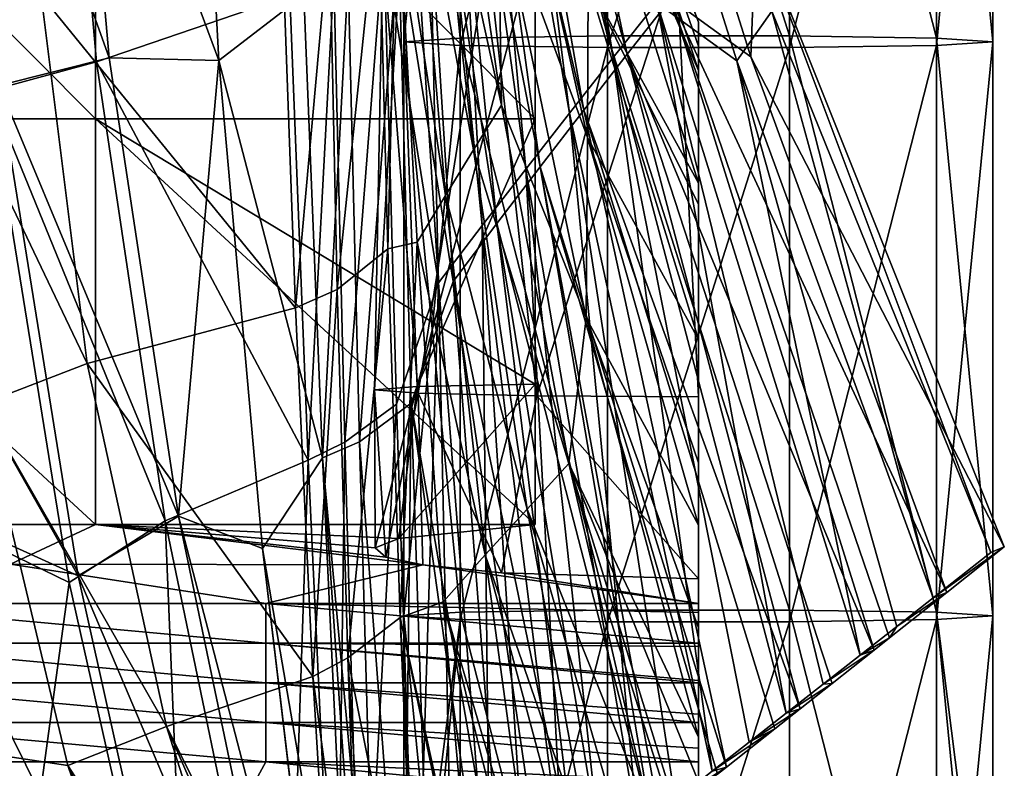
# Model space of a CAD drawing. Header units: millimetres. Extents: x -280 to 280, y 0 to 824.
# Tile 109 of 185: x 189 to 256, y 275 to 325. Entities that reach past the tile are written whole.
import ezdxf

# ---------------------------------------------------------------- set-up
doc = ezdxf.new("R2010")
doc.units = ezdxf.units.MM
doc.header["$LTSCALE"] = 101.851852
for name, color, linetype in [('100', 7, 'CONTINUOUS'), ('101', 7, 'CONTINUOUS'), ('118', 7, 'CONTINUOUS'), ('119', 7, 'CONTINUOUS'), ('120', 7, 'CONTINUOUS'), ('121', 7, 'CONTINUOUS'), ('122', 7, 'CONTINUOUS'), ('123', 7, 'CONTINUOUS'), ('13', 7, 'CONTINUOUS'), ('14', 7, 'CONTINUOUS'), ('148', 7, 'CONTINUOUS'), ('150', 7, 'CONTINUOUS'), ('151', 7, 'CONTINUOUS'), ('50', 7, 'CONTINUOUS'), ('51', 7, 'CONTINUOUS'), ('52', 7, 'CONTINUOUS'), ('53', 7, 'CONTINUOUS'), ('54', 7, 'CONTINUOUS'), ('55', 7, 'CONTINUOUS'), ('57', 7, 'CONTINUOUS'), ('58', 7, 'CONTINUOUS'), ('60', 7, 'CONTINUOUS'), ('61', 7, 'CONTINUOUS'), ('96', 7, 'CONTINUOUS'), ('97', 7, 'CONTINUOUS'), ('98', 7, 'CONTINUOUS'), ('99', 7, 'CONTINUOUS')]:
    doc.layers.add(name, color=color, linetype=linetype)

msp = doc.modelspace()

# ---------------------------------------------------------------- linework, layer by layer
at = {"layer": '100', "linetype": 'Continuous'}
for points in [[(220.8, 362.17, -118.009), (229.201, 322.874, -122.923), (222.295, 365.741, -79.124), (220.8, 362.17, -118.009)], [(222.295, 365.741, -79.124), (229.201, 322.874, -122.923), (232.167, 326.606, -82.033), (222.295, 365.741, -79.124)], [(219.309, 358.534, -156.334), (226.237, 319.092, -163.393), (220.8, 362.17, -118.009), (219.309, 358.534, -156.334)], [(220.8, 362.17, -118.009), (226.237, 319.092, -163.393), (229.201, 322.874, -122.923), (220.8, 362.17, -118.009)], [(217.82, 354.871, -194.445), (223.275, 315.291, -203.703), (219.309, 358.534, -156.334), (217.82, 354.871, -194.445)], [(219.309, 358.534, -156.334), (223.275, 315.291, -203.703), (226.237, 319.092, -163.393), (219.309, 358.534, -156.334)], [(216.33, 351.176, -232.697), (220.312, 311.466, -244.119), (217.82, 354.871, -194.445), (216.33, 351.176, -232.697)], [(217.82, 354.871, -194.445), (220.312, 311.466, -244.119), (223.275, 315.291, -203.703), (217.82, 354.871, -194.445)], [(214.835, 347.394, -271.455), (217.346, 307.575, -284.914), (216.33, 351.176, -232.697), (214.835, 347.394, -271.455)], [(216.33, 351.176, -232.697), (217.346, 307.575, -284.914), (220.312, 311.466, -244.119), (216.33, 351.176, -232.697)], [(228.523, 351.511, -40.438), (232.167, 326.606, -82.033), (237.616, 322.657, -41.31), (228.523, 351.511, -40.438)], [(214.835, 347.394, -271.455), (213.634, 330.794, -315.341), (217.346, 307.575, -284.914), (214.835, 347.394, -271.455)], [(213.634, 330.794, -315.341), (214.504, 299.35, -328.233), (217.346, 307.575, -284.914), (213.634, 330.794, -315.341)], [(229.201, 322.874, -122.923), (240.973, 278.359, -129.501), (232.167, 326.606, -82.033), (229.201, 322.874, -122.923)], [(232.167, 326.606, -82.033), (240.973, 278.359, -129.501), (243.486, 280.33, -107.577), (232.167, 326.606, -82.033)], [(246, 282.301, -85.653), (232.167, 326.606, -82.033), (243.486, 280.33, -107.577), (246, 282.301, -85.653)], [(232.167, 326.606, -82.033), (246, 282.301, -85.653), (237.616, 322.657, -41.31), (232.167, 326.606, -82.033)], [(226.237, 319.092, -163.393), (235.945, 274.418, -173.349), (229.201, 322.874, -122.923), (226.237, 319.092, -163.393)], [(229.201, 322.874, -122.923), (235.945, 274.418, -173.349), (238.459, 276.389, -151.425), (229.201, 322.874, -122.923)], [(240.973, 278.359, -129.501), (229.201, 322.874, -122.923), (238.459, 276.389, -151.425), (240.973, 278.359, -129.501)], [(237.616, 322.657, -41.31), (246, 282.301, -85.653), (248.477, 284.242, -64.053), (237.616, 322.657, -41.31)], [(250.954, 286.184, -42.453), (237.616, 322.657, -41.31), (248.477, 284.242, -64.053), (250.954, 286.184, -42.453)], [(223.275, 315.291, -203.703), (230.917, 270.477, -217.197), (226.237, 319.092, -163.393), (223.275, 315.291, -203.703)], [(226.237, 319.092, -163.393), (230.917, 270.477, -217.197), (233.431, 272.447, -195.273), (226.237, 319.092, -163.393)], [(235.945, 274.418, -173.349), (226.237, 319.092, -163.393), (233.431, 272.447, -195.273), (235.945, 274.418, -173.349)], [(220.312, 311.466, -244.119), (225.889, 266.535, -261.045), (223.275, 315.291, -203.703), (220.312, 311.466, -244.119)], [(223.275, 315.291, -203.703), (225.889, 266.535, -261.045), (228.403, 268.506, -239.121), (223.275, 315.291, -203.703)], [(230.917, 270.477, -217.197), (223.275, 315.291, -203.703), (228.403, 268.506, -239.121), (230.917, 270.477, -217.197)], [(217.346, 307.575, -284.914), (220.861, 262.594, -304.893), (220.312, 311.466, -244.119), (217.346, 307.575, -284.914)], [(220.312, 311.466, -244.119), (220.861, 262.594, -304.893), (223.375, 264.565, -282.969), (220.312, 311.466, -244.119)], [(225.889, 266.535, -261.045), (220.312, 311.466, -244.119), (223.375, 264.565, -282.969), (225.889, 266.535, -261.045)], [(214.504, 299.35, -328.233), (215.838, 258.652, -348.697), (217.346, 307.575, -284.914), (214.504, 299.35, -328.233)], [(217.346, 307.575, -284.914), (215.838, 258.652, -348.697), (218.349, 260.625, -326.796), (217.346, 307.575, -284.914)], [(220.861, 262.594, -304.893), (217.346, 307.575, -284.914), (218.349, 260.625, -326.796), (220.861, 262.594, -304.893)]]:
    msp.add_3dface(points, dxfattribs=at)
at = {"layer": '101', "linetype": 'Continuous'}
for points in [[(228.523, 351.511, -40.438), (237.616, 322.657, -41.31), (239.998, 326.021, -8.353), (228.523, 351.511, -40.438)], [(237.616, 322.657, -41.31), (250.954, 286.184, -42.453), (239.998, 326.021, -8.353), (237.616, 322.657, -41.31)], [(239.998, 326.021, -8.353), (250.954, 286.184, -42.453), (254.871, 289.254, -8.299), (239.998, 326.021, -8.353)]]:
    msp.add_3dface(points, dxfattribs=at)
at = {"layer": '118', "linetype": 'Continuous'}
for points in [[(187.487, 320.993, -404.662), (184.894, 351.047, -392.456), (194.969, 322.87, -393.493), (187.487, 320.993, -404.662)], [(194.969, 322.87, -393.493), (184.894, 351.047, -392.456), (192.665, 349.03, -383.149), (194.969, 322.87, -393.493)], [(199.68, 291.722, -407.017), (187.487, 320.993, -404.662), (194.969, 322.87, -393.493), (199.68, 291.722, -407.017)], [(192.863, 287.678, -420.118), (177.664, 314.563, -414.706), (187.487, 320.993, -404.662), (192.863, 287.678, -420.118)], [(192.863, 287.678, -420.118), (187.487, 320.993, -404.662), (199.68, 291.722, -407.017), (192.863, 287.678, -420.118)], [(180.089, 293.48, -423.783), (177.664, 314.563, -414.706), (192.863, 287.678, -420.118), (180.089, 293.48, -423.783)], [(194.586, 250.776, -442.717), (187.154, 250.607, -444.108), (180.089, 293.48, -423.783), (194.586, 250.776, -442.717)], [(201.025, 251.11, -438.825), (194.586, 250.776, -442.717), (180.089, 293.48, -423.783), (201.025, 251.11, -438.825)], [(201.025, 251.11, -438.825), (180.089, 293.48, -423.783), (192.863, 287.678, -420.118), (201.025, 251.11, -438.825)], [(207.973, 252.037, -425.688), (192.863, 287.678, -420.118), (199.68, 291.722, -407.017), (207.973, 252.037, -425.688)], [(207.973, 252.037, -425.688), (201.025, 251.11, -438.825), (192.863, 287.678, -420.118), (207.973, 252.037, -425.688)]]:
    msp.add_3dface(points, dxfattribs=at)
at = {"layer": '119', "linetype": 'Continuous'}
for points in [[(202.428, 322.669, -376.957), (192.665, 349.03, -383.149), (200.815, 352.689, -365.689), (202.428, 322.669, -376.957)], [(202.428, 322.669, -376.957), (200.815, 352.689, -365.689), (208.201, 327.146, -357.9), (202.428, 322.669, -376.957)], [(194.969, 322.87, -393.493), (192.665, 349.03, -383.149), (202.428, 322.669, -376.957), (194.969, 322.87, -393.493)], [(209.456, 295.705, -372.509), (202.428, 322.669, -376.957), (208.201, 327.146, -357.9), (209.456, 295.705, -372.509)], [(199.68, 291.722, -407.017), (194.969, 322.87, -393.493), (202.428, 322.669, -376.957), (199.68, 291.722, -407.017)], [(205.386, 289.542, -392.028), (199.68, 291.722, -407.017), (202.428, 322.669, -376.957), (205.386, 289.542, -392.028)], [(205.386, 289.542, -392.028), (202.428, 322.669, -376.957), (209.456, 295.705, -372.509), (205.386, 289.542, -392.028)], [(211.411, 254.542, -396.014), (205.386, 289.542, -392.028), (209.456, 295.705, -372.509), (211.411, 254.542, -396.014)], [(209.698, 253.28, -410.847), (207.973, 252.037, -425.688), (199.68, 291.722, -407.017), (209.698, 253.28, -410.847)], [(209.698, 253.28, -410.847), (199.68, 291.722, -407.017), (205.386, 289.542, -392.028), (209.698, 253.28, -410.847)], [(211.411, 254.542, -396.014), (209.726, 253.3, -410.605), (205.386, 289.542, -392.028), (211.411, 254.542, -396.014)], [(209.726, 253.3, -410.605), (209.698, 253.28, -410.847), (205.386, 289.542, -392.028), (209.726, 253.3, -410.605)]]:
    msp.add_3dface(points, dxfattribs=at)
at = {"layer": '120', "linetype": 'Continuous'}
for points in [[(209.456, 295.705, -372.509), (208.201, 327.146, -357.9), (211.221, 328.348, -344.553), (209.456, 295.705, -372.509)], [(211.97, 296.774, -358.652), (209.456, 295.705, -372.509), (211.221, 328.348, -344.553), (211.97, 296.774, -358.652)], [(213.126, 255.854, -381.084), (209.456, 295.705, -372.509), (211.97, 296.774, -358.652), (213.126, 255.854, -381.084)], [(212.272, 255.202, -388.515), (211.411, 254.542, -396.014), (209.456, 295.705, -372.509), (212.272, 255.202, -388.515)], [(213.126, 255.854, -381.084), (212.272, 255.202, -388.515), (209.456, 295.705, -372.509), (213.126, 255.854, -381.084)]]:
    msp.add_3dface(points, dxfattribs=at)
at = {"layer": '121', "linetype": 'Continuous'}
for points in [[(211.97, 296.774, -358.652), (211.221, 328.348, -344.553), (214.632, 330.838, -315.39), (211.97, 296.774, -358.652)], [(215.498, 299.416, -328.313), (211.97, 296.774, -358.652), (214.632, 330.838, -315.39), (215.498, 299.416, -328.313)], [(214.986, 257.312, -364.866), (211.97, 296.774, -358.652), (215.498, 299.416, -328.313), (214.986, 257.312, -364.866)], [(216.825, 258.755, -348.82), (214.986, 257.312, -364.866), (215.498, 299.416, -328.313), (216.825, 258.755, -348.82)], [(214.986, 257.312, -364.866), (213.126, 255.854, -381.084), (211.97, 296.774, -358.652), (214.986, 257.312, -364.866)]]:
    msp.add_3dface(points, dxfattribs=at)
at = {"layer": '122', "linetype": 'Continuous'}
for points in [[(230.165, 323.119, -123.017), (220.295, 358.69, -156.388), (221.781, 362.356, -118.065), (230.165, 323.119, -123.017)], [(230.165, 323.119, -123.017), (221.781, 362.356, -118.065), (233.123, 326.884, -82.128), (230.165, 323.119, -123.017)], [(227.21, 319.303, -163.485), (218.81, 354.998, -194.496), (220.295, 358.69, -156.388), (227.21, 319.303, -163.485)], [(227.21, 319.303, -163.485), (220.295, 358.69, -156.388), (230.165, 323.119, -123.017), (227.21, 319.303, -163.485)], [(224.256, 315.467, -203.792), (217.324, 351.273, -232.746), (218.81, 354.998, -194.496), (224.256, 315.467, -203.792)], [(224.256, 315.467, -203.792), (218.81, 354.998, -194.496), (227.21, 319.303, -163.485), (224.256, 315.467, -203.792)], [(221.299, 311.606, -244.205), (215.832, 347.46, -271.5), (217.324, 351.273, -232.746), (221.299, 311.606, -244.205)], [(221.299, 311.606, -244.205), (217.324, 351.273, -232.746), (224.256, 315.467, -203.792), (221.299, 311.606, -244.205)], [(238.573, 322.933, -41.413), (233.123, 326.884, -82.128), (229.481, 351.789, -40.512), (238.573, 322.933, -41.413)], [(218.338, 307.678, -284.996), (214.632, 330.838, -315.39), (215.832, 347.46, -271.5), (218.338, 307.678, -284.996)], [(218.338, 307.678, -284.996), (215.832, 347.46, -271.5), (221.299, 311.606, -244.205), (218.338, 307.678, -284.996)], [(215.498, 299.416, -328.313), (214.632, 330.838, -315.39), (218.338, 307.678, -284.996), (215.498, 299.416, -328.313)], [(246.935, 282.628, -85.791), (230.165, 323.119, -123.017), (233.123, 326.884, -82.128), (246.935, 282.628, -85.791)], [(251.876, 286.547, -42.591), (247.985, 283.46, -76.617), (233.123, 326.884, -82.128), (251.876, 286.547, -42.591)], [(251.876, 286.547, -42.591), (233.123, 326.884, -82.128), (238.573, 322.933, -41.413), (251.876, 286.547, -42.591)], [(247.985, 283.46, -76.617), (246.935, 282.628, -85.791), (233.123, 326.884, -82.128), (247.985, 283.46, -76.617)], [(241.919, 278.651, -129.637), (227.21, 319.303, -163.485), (230.165, 323.119, -123.017), (241.919, 278.651, -129.637)], [(246.935, 282.628, -85.791), (244.093, 280.374, -110.643), (230.165, 323.119, -123.017), (246.935, 282.628, -85.791)], [(244.093, 280.374, -110.643), (241.919, 278.651, -129.637), (230.165, 323.119, -123.017), (244.093, 280.374, -110.643)], [(236.902, 274.675, -173.483), (224.256, 315.467, -203.792), (227.21, 319.303, -163.485), (236.902, 274.675, -173.483)], [(241.919, 278.651, -129.637), (240.199, 277.288, -144.669), (227.21, 319.303, -163.485), (241.919, 278.651, -129.637)], [(240.199, 277.288, -144.669), (236.902, 274.675, -173.483), (227.21, 319.303, -163.485), (240.199, 277.288, -144.669)], [(231.883, 270.698, -217.329), (221.299, 311.606, -244.205), (224.256, 315.467, -203.792), (231.883, 270.698, -217.329)], [(236.902, 274.675, -173.483), (236.305, 274.202, -178.694), (224.256, 315.467, -203.792), (236.902, 274.675, -173.483)], [(236.305, 274.202, -178.694), (232.411, 271.116, -212.72), (224.256, 315.467, -203.792), (236.305, 274.202, -178.694)], [(232.411, 271.116, -212.72), (231.883, 270.698, -217.329), (224.256, 315.467, -203.792), (232.411, 271.116, -212.72)], [(226.863, 266.719, -261.174), (218.338, 307.678, -284.996), (221.299, 311.606, -244.205), (226.863, 266.719, -261.174)], [(231.883, 270.698, -217.329), (228.515, 268.028, -246.745), (221.299, 311.606, -244.205), (231.883, 270.698, -217.329)], [(228.515, 268.028, -246.745), (226.863, 266.719, -261.174), (221.299, 311.606, -244.205), (228.515, 268.028, -246.745)], [(221.842, 262.738, -305.019), (215.498, 299.416, -328.313), (218.338, 307.678, -284.996), (221.842, 262.738, -305.019)], [(226.863, 266.719, -261.174), (224.619, 264.94, -280.77), (218.338, 307.678, -284.996), (226.863, 266.719, -261.174)], [(224.619, 264.94, -280.77), (221.842, 262.738, -305.019), (218.338, 307.678, -284.996), (224.619, 264.94, -280.77)], [(220.723, 261.85, -314.795), (216.825, 258.755, -348.82), (215.498, 299.416, -328.313), (220.723, 261.85, -314.795)], [(221.842, 262.738, -305.019), (220.723, 261.85, -314.795), (215.498, 299.416, -328.313), (221.842, 262.738, -305.019)]]:
    msp.add_3dface(points, dxfattribs=at)
at = {"layer": '123', "linetype": 'Continuous'}
for points in [[(238.905, 331.84, -8.462), (238.573, 322.933, -41.413), (229.481, 351.789, -40.512), (238.905, 331.84, -8.462)], [(238.905, 331.84, -8.462), (255.78, 289.646, -8.438), (238.573, 322.933, -41.413), (238.905, 331.84, -8.462)], [(255.78, 289.646, -8.438), (251.876, 286.547, -42.591), (238.573, 322.933, -41.413), (255.78, 289.646, -8.438)]]:
    msp.add_3dface(points, dxfattribs=at)
at = {"layer": '13', "linetype": 'Continuous'}
for points in [[(215, 362.949, -7.562), (218.82, 362.704, -19.315), (215, 323.954, -6.75), (215, 362.949, -7.562)], [(215, 323.954, -6.75), (218.82, 362.704, -19.315), (218.82, 323.709, -18.503), (215, 323.954, -6.75)], [(218.82, 362.704, -19.315), (228.82, 362.553, -26.579), (218.82, 323.709, -18.503), (218.82, 362.704, -19.315)], [(218.82, 323.709, -18.503), (228.82, 362.553, -26.579), (228.82, 323.557, -25.766), (218.82, 323.709, -18.503)], [(228.82, 362.553, -26.579), (241.181, 362.553, -26.578), (228.82, 323.557, -25.766), (228.82, 362.553, -26.579)], [(228.82, 323.557, -25.766), (241.181, 362.553, -26.578), (241.181, 323.557, -25.766), (228.82, 323.557, -25.766)], [(241.181, 362.553, -26.578), (251.181, 362.704, -19.314), (241.181, 323.557, -25.766), (241.181, 362.553, -26.578)], [(241.181, 323.557, -25.766), (251.181, 362.704, -19.314), (251.181, 323.709, -18.502), (241.181, 323.557, -25.766)], [(251.181, 362.704, -19.314), (255, 362.949, -7.561), (251.181, 323.709, -18.502), (251.181, 362.704, -19.314)], [(255, 362.949, -7.561), (255, 323.954, -6.748), (251.181, 323.709, -18.502), (255, 362.949, -7.561)], [(215, 323.954, -6.75), (218.82, 323.709, -18.503), (215, 284.958, -5.937), (215, 323.954, -6.75)], [(251.181, 323.709, -18.502), (255, 323.954, -6.748), (251.181, 284.713, -17.689), (251.181, 323.709, -18.502)], [(255, 323.954, -6.748), (255, 284.958, -5.936), (251.181, 284.713, -17.689), (255, 323.954, -6.748)], [(215, 284.958, -5.937), (218.82, 323.709, -18.503), (218.82, 284.713, -17.69), (215, 284.958, -5.937)], [(218.82, 323.709, -18.503), (228.82, 323.557, -25.766), (218.82, 284.713, -17.69), (218.82, 323.709, -18.503)], [(218.82, 284.713, -17.69), (228.82, 323.557, -25.766), (228.82, 284.562, -24.954), (218.82, 284.713, -17.69)], [(228.82, 323.557, -25.766), (241.181, 323.557, -25.766), (228.82, 284.562, -24.954), (228.82, 323.557, -25.766)], [(228.82, 284.562, -24.954), (241.181, 323.557, -25.766), (241.181, 284.562, -24.953), (228.82, 284.562, -24.954)], [(241.181, 323.557, -25.766), (251.181, 323.709, -18.502), (241.181, 284.562, -24.953), (241.181, 323.557, -25.766)], [(241.181, 284.562, -24.953), (251.181, 323.709, -18.502), (251.181, 284.713, -17.689), (241.181, 284.562, -24.953)], [(215, 284.958, -5.937), (218.82, 284.713, -17.69), (215, 254.945, -5.312), (215, 284.958, -5.937)], [(251.181, 284.713, -17.689), (255, 284.958, -5.936), (251.181, 245.718, -16.877), (251.181, 284.713, -17.689)], [(255, 284.958, -5.936), (255, 254.945, -5.311), (251.181, 245.718, -16.877), (255, 284.958, -5.936)], [(215, 254.945, -5.312), (218.82, 284.713, -17.69), (215, 245.963, -5.125), (215, 254.945, -5.312)], [(215, 245.963, -5.125), (218.82, 284.713, -17.69), (218.82, 245.718, -16.878), (215, 245.963, -5.125)], [(218.82, 284.713, -17.69), (228.82, 284.562, -24.954), (218.82, 245.718, -16.878), (218.82, 284.713, -17.69)], [(218.82, 245.718, -16.878), (228.82, 284.562, -24.954), (228.82, 245.567, -24.141), (218.82, 245.718, -16.878)], [(228.82, 284.562, -24.954), (241.181, 284.562, -24.953), (228.82, 245.567, -24.141), (228.82, 284.562, -24.954)], [(228.82, 245.567, -24.141), (241.181, 284.562, -24.953), (241.181, 245.567, -24.141), (228.82, 245.567, -24.141)], [(241.181, 284.562, -24.953), (251.181, 284.713, -17.689), (241.181, 245.567, -24.141), (241.181, 284.562, -24.953)], [(241.181, 245.567, -24.141), (251.181, 284.713, -17.689), (251.181, 245.718, -16.877), (241.181, 245.567, -24.141)]]:
    msp.add_3dface(points, dxfattribs=at)
at = {"layer": '14', "linetype": 'Continuous'}
for points in [[(218.819, 363.194, 4.191), (215, 362.949, -7.562), (218.819, 324.198, 5.004), (218.819, 363.194, 4.191)], [(228.819, 363.345, 11.455), (218.819, 363.194, 4.191), (228.819, 324.35, 12.268), (228.819, 363.345, 11.455)], [(228.819, 324.35, 12.268), (218.819, 363.194, 4.191), (218.819, 324.198, 5.004), (228.819, 324.35, 12.268)], [(241.18, 363.345, 11.456), (228.819, 363.345, 11.455), (241.18, 324.35, 12.268), (241.18, 363.345, 11.456)], [(241.18, 324.35, 12.268), (228.819, 363.345, 11.455), (228.819, 324.35, 12.268), (241.18, 324.35, 12.268)], [(251.18, 363.194, 4.192), (241.18, 363.345, 11.456), (251.18, 324.198, 5.005), (251.18, 363.194, 4.192)], [(251.18, 324.198, 5.005), (241.18, 363.345, 11.456), (241.18, 324.35, 12.268), (251.18, 324.198, 5.005)], [(255, 323.954, -6.748), (255, 362.949, -7.561), (251.18, 363.194, 4.192), (255, 323.954, -6.748)], [(255, 323.954, -6.748), (251.18, 363.194, 4.192), (251.18, 324.198, 5.005), (255, 323.954, -6.748)], [(215, 362.949, -7.562), (215, 323.954, -6.75), (218.819, 324.198, 5.004), (215, 362.949, -7.562)], [(218.819, 324.198, 5.004), (215, 323.954, -6.75), (218.819, 285.203, 5.816), (218.819, 324.198, 5.004)], [(215, 323.954, -6.75), (215, 284.958, -5.937), (218.819, 285.203, 5.816), (215, 323.954, -6.75)], [(228.819, 324.35, 12.268), (218.819, 324.198, 5.004), (228.819, 285.354, 13.08), (228.819, 324.35, 12.268)], [(228.819, 285.354, 13.08), (218.819, 324.198, 5.004), (218.819, 285.203, 5.816), (228.819, 285.354, 13.08)], [(241.18, 324.35, 12.268), (228.819, 324.35, 12.268), (241.18, 285.354, 13.081), (241.18, 324.35, 12.268)], [(241.18, 285.354, 13.081), (228.819, 324.35, 12.268), (228.819, 285.354, 13.08), (241.18, 285.354, 13.081)], [(251.18, 324.198, 5.005), (241.18, 324.35, 12.268), (251.18, 285.203, 5.817), (251.18, 324.198, 5.005)], [(251.18, 285.203, 5.817), (241.18, 324.35, 12.268), (241.18, 285.354, 13.081), (251.18, 285.203, 5.817)], [(255, 284.958, -5.936), (255, 323.954, -6.748), (251.18, 324.198, 5.005), (255, 284.958, -5.936)], [(255, 284.958, -5.936), (251.18, 324.198, 5.005), (251.18, 285.203, 5.817), (255, 284.958, -5.936)], [(218.819, 285.203, 5.816), (215, 284.958, -5.937), (218.819, 246.208, 6.628), (218.819, 285.203, 5.816)], [(215, 284.958, -5.937), (215, 254.945, -5.312), (218.819, 246.208, 6.628), (215, 284.958, -5.937)], [(228.819, 285.354, 13.08), (218.819, 285.203, 5.816), (228.819, 246.359, 13.893), (228.819, 285.354, 13.08)], [(228.819, 246.359, 13.893), (218.819, 285.203, 5.816), (218.819, 246.208, 6.628), (228.819, 246.359, 13.893)], [(241.18, 285.354, 13.081), (228.819, 285.354, 13.08), (241.18, 246.359, 13.893), (241.18, 285.354, 13.081)], [(241.18, 246.359, 13.893), (228.819, 285.354, 13.08), (228.819, 246.359, 13.893), (241.18, 246.359, 13.893)], [(251.18, 285.203, 5.817), (241.18, 285.354, 13.081), (251.18, 246.208, 6.629), (251.18, 285.203, 5.817)], [(251.18, 246.208, 6.629), (241.18, 285.354, 13.081), (241.18, 246.359, 13.893), (251.18, 246.208, 6.629)], [(255, 254.945, -5.311), (255, 284.958, -5.936), (251.18, 285.203, 5.817), (255, 254.945, -5.311)], [(255, 245.963, -5.124), (255, 254.945, -5.311), (251.18, 285.203, 5.817), (255, 245.963, -5.124)], [(255, 245.963, -5.124), (251.18, 285.203, 5.817), (251.18, 246.208, 6.629), (255, 245.963, -5.124)]]:
    msp.add_3dface(points, dxfattribs=at)
at = {"layer": '148', "linetype": 'Continuous'}
for points in [[(251.876, 286.547, -42.591), (248.477, 284.242, -64.053), (247.985, 283.46, -76.617), (251.876, 286.547, -42.591)], [(250.954, 286.184, -42.453), (248.477, 284.242, -64.053), (251.876, 286.547, -42.591), (250.954, 286.184, -42.453)], [(248.477, 284.242, -64.053), (246, 282.301, -85.653), (247.985, 283.46, -76.617), (248.477, 284.242, -64.053)], [(247.985, 283.46, -76.617), (246, 282.301, -85.653), (246.935, 282.628, -85.791), (247.985, 283.46, -76.617)], [(246, 282.301, -85.653), (243.486, 280.33, -107.577), (246.935, 282.628, -85.791), (246, 282.301, -85.653)], [(246.935, 282.628, -85.791), (243.486, 280.33, -107.577), (244.093, 280.374, -110.643), (246.935, 282.628, -85.791)], [(243.486, 280.33, -107.577), (240.973, 278.359, -129.501), (244.093, 280.374, -110.643), (243.486, 280.33, -107.577)], [(244.093, 280.374, -110.643), (240.973, 278.359, -129.501), (241.919, 278.651, -129.637), (244.093, 280.374, -110.643)], [(240.973, 278.359, -129.501), (238.459, 276.389, -151.425), (241.919, 278.651, -129.637), (240.973, 278.359, -129.501)], [(241.919, 278.651, -129.637), (238.459, 276.389, -151.425), (240.199, 277.288, -144.669), (241.919, 278.651, -129.637)], [(238.459, 276.389, -151.425), (235.945, 274.418, -173.349), (240.199, 277.288, -144.669), (238.459, 276.389, -151.425)], [(240.199, 277.288, -144.669), (235.945, 274.418, -173.349), (236.902, 274.675, -173.483), (240.199, 277.288, -144.669)], [(235.945, 274.418, -173.349), (233.431, 272.447, -195.273), (236.902, 274.675, -173.483), (235.945, 274.418, -173.349)], [(236.902, 274.675, -173.483), (233.431, 272.447, -195.273), (236.305, 274.202, -178.694), (236.902, 274.675, -173.483)]]:
    msp.add_3dface(points, dxfattribs=at)
at = {"layer": '150', "linetype": 'Continuous'}
for points in [[(239.998, 326.021, -8.353), (254.871, 289.254, -8.299), (238.905, 331.84, -8.462), (239.998, 326.021, -8.353)], [(238.905, 331.84, -8.462), (254.871, 289.254, -8.299), (255.78, 289.646, -8.438), (238.905, 331.84, -8.462)]]:
    msp.add_3dface(points, dxfattribs=at)
at = {"layer": '151', "linetype": 'Continuous'}
for points in [[(254.871, 289.254, -8.299), (250.954, 286.184, -42.453), (255.78, 289.646, -8.438), (254.871, 289.254, -8.299)], [(250.954, 286.184, -42.453), (251.876, 286.547, -42.591), (255.78, 289.646, -8.438), (250.954, 286.184, -42.453)]]:
    msp.add_3dface(points, dxfattribs=at)
at = {"layer": '50', "linetype": 'Continuous'}
for points in [[(182.869, 324.28, -399.663), (181.877, 349.598, -390.393), (190.36, 327.113, -389.089), (182.869, 324.28, -399.663)], [(193.475, 302.099, -399.634), (182.869, 324.28, -399.663), (190.36, 327.113, -389.089), (193.475, 302.099, -399.634)], [(186.298, 299.343, -410.714), (182.869, 324.28, -399.663), (193.475, 302.099, -399.634), (186.298, 299.343, -410.714)], [(198.864, 277.443, -411.523), (186.298, 299.343, -410.714), (193.475, 302.099, -399.634), (198.864, 277.443, -411.523)], [(192.165, 274.788, -423.545), (179.888, 276.624, -428.158), (186.298, 299.343, -410.714), (192.165, 274.788, -423.545)], [(192.165, 274.788, -423.545), (186.298, 299.343, -410.714), (198.864, 277.443, -411.523), (192.165, 274.788, -423.545)], [(207.025, 251.748, -425.554), (192.165, 274.788, -423.545), (198.864, 277.443, -411.523), (207.025, 251.748, -425.554)], [(200.47, 250.615, -438.156), (187.154, 250.161, -443.213), (179.888, 276.624, -428.158), (200.47, 250.615, -438.156)], [(200.47, 250.615, -438.156), (179.888, 276.624, -428.158), (192.165, 274.788, -423.545), (200.47, 250.615, -438.156)], [(207.025, 251.748, -425.554), (202.638, 250.818, -435.901), (192.165, 274.788, -423.545), (207.025, 251.748, -425.554)], [(202.638, 250.818, -435.901), (200.47, 250.615, -438.156), (192.165, 274.788, -423.545), (202.638, 250.818, -435.901)]]:
    msp.add_3dface(points, dxfattribs=at)
at = {"layer": '51', "linetype": 'Continuous'}
for points in [[(207.622, 305.876, -361.033), (190.36, 327.113, -389.089), (206.742, 330.252, -350.83), (207.622, 305.876, -361.033)], [(193.475, 302.099, -399.634), (190.36, 327.113, -389.089), (207.622, 305.876, -361.033), (193.475, 302.099, -399.634)], [(208.819, 280.845, -375.637), (193.475, 302.099, -399.634), (207.622, 305.876, -361.033), (208.819, 280.845, -375.637)], [(198.864, 277.443, -411.523), (193.475, 302.099, -399.634), (208.819, 280.845, -375.637), (198.864, 277.443, -411.523)], [(210.426, 254.414, -395.889), (198.864, 277.443, -411.523), (208.819, 280.845, -375.637), (210.426, 254.414, -395.889)], [(210.426, 254.414, -395.889), (209.319, 253.546, -405.548), (198.864, 277.443, -411.523), (210.426, 254.414, -395.889)], [(209.319, 253.546, -405.548), (207.025, 251.748, -425.554), (198.864, 277.443, -411.523), (209.319, 253.546, -405.548)]]:
    msp.add_3dface(points, dxfattribs=at)
at = {"layer": '52', "linetype": 'Continuous'}
for points in [[(207.622, 305.876, -361.033), (206.742, 330.252, -350.83), (209.944, 331.522, -337.811), (207.622, 305.876, -361.033)], [(210.471, 307.134, -347.614), (207.622, 305.876, -361.033), (209.944, 331.522, -337.811), (210.471, 307.134, -347.614)], [(208.819, 280.845, -375.637), (207.622, 305.876, -361.033), (210.471, 307.134, -347.614), (208.819, 280.845, -375.637)], [(211.185, 282.118, -361.62), (208.819, 280.845, -375.637), (210.471, 307.134, -347.614), (211.185, 282.118, -361.62)], [(212.138, 255.756, -380.962), (208.819, 280.845, -375.637), (211.185, 282.118, -361.62), (212.138, 255.756, -380.962)], [(212.138, 255.756, -380.962), (210.426, 254.414, -395.889), (208.819, 280.845, -375.637), (212.138, 255.756, -380.962)]]:
    msp.add_3dface(points, dxfattribs=at)
at = {"layer": '53', "linetype": 'Continuous'}
for points in [[(210.471, 307.134, -347.614), (209.944, 331.522, -337.811), (213.28, 334.24, -309.248), (210.471, 307.134, -347.614)], [(213.898, 309.886, -318.238), (210.471, 307.134, -347.614), (213.28, 334.24, -309.248), (213.898, 309.886, -318.238)], [(211.185, 282.118, -361.62), (210.471, 307.134, -347.614), (213.898, 309.886, -318.238), (211.185, 282.118, -361.62)], [(214.735, 284.843, -331.112), (211.185, 282.118, -361.62), (213.898, 309.886, -318.238), (214.735, 284.843, -331.112)], [(215.838, 258.656, -348.698), (211.185, 282.118, -361.62), (214.735, 284.843, -331.112), (215.838, 258.656, -348.698)], [(215.838, 258.656, -348.698), (212.747, 256.233, -375.654), (211.185, 282.118, -361.62), (215.838, 258.656, -348.698)], [(212.747, 256.233, -375.654), (212.138, 255.756, -380.962), (211.185, 282.118, -361.62), (212.747, 256.233, -375.654)]]:
    msp.add_3dface(points, dxfattribs=at)
at = {"layer": '54', "linetype": 'Continuous'}
for points in [[(235, 321.997, -41.267), (226.04, 342.727, -66.484), (226.052, 349.237, -40.436), (235, 321.997, -41.267)], [(218.076, 344.17, -187.276), (221.632, 319.641, -192.8), (216.897, 341.196, -217.206), (218.076, 344.17, -187.276)], [(218.076, 344.17, -187.276), (221.409, 333.924, -159.639), (221.632, 319.641, -192.8), (218.076, 344.17, -187.276)], [(227.468, 317.444, -132.062), (221.409, 333.924, -159.639), (221.571, 343.84, -128.151), (227.468, 317.444, -132.062)], [(227.468, 317.444, -132.062), (221.571, 343.84, -128.151), (227.523, 328.006, -99.309), (227.468, 317.444, -132.062)], [(235, 321.997, -41.267), (235, 314.35, -68.359), (226.04, 342.727, -66.484), (235, 321.997, -41.267)], [(235, 314.35, -68.359), (227.523, 328.006, -99.309), (226.04, 342.727, -66.484), (235, 314.35, -68.359)], [(219.725, 316.602, -223.812), (215.715, 338.167, -247.464), (216.897, 341.196, -217.206), (219.725, 316.602, -223.812)], [(221.632, 319.641, -192.8), (219.725, 316.602, -223.812), (216.897, 341.196, -217.206), (221.632, 319.641, -192.8)], [(217.816, 313.514, -255.115), (214.528, 335.033, -278.315), (215.715, 338.167, -247.464), (217.816, 313.514, -255.115)], [(217.816, 313.514, -255.115), (215.715, 338.167, -247.464), (219.725, 316.602, -223.812), (217.816, 313.514, -255.115)], [(213.898, 309.886, -318.238), (213.28, 334.24, -309.248), (214.528, 335.033, -278.315), (213.898, 309.886, -318.238)], [(215.902, 310.331, -286.945), (213.898, 309.886, -318.238), (214.528, 335.033, -278.315), (215.902, 310.331, -286.945)], [(215.902, 310.331, -286.945), (214.528, 335.033, -278.315), (217.816, 313.514, -255.115), (215.902, 310.331, -286.945)], [(221.409, 333.924, -159.639), (227.372, 305.209, -165.854), (221.632, 319.641, -192.8), (221.409, 333.924, -159.639)], [(227.372, 305.209, -165.854), (221.409, 333.924, -159.639), (227.468, 317.444, -132.062), (227.372, 305.209, -165.854)], [(235, 303.73, -102.076), (227.468, 317.444, -132.062), (227.523, 328.006, -99.309), (235, 303.73, -102.076)], [(235, 314.35, -68.359), (235, 312.904, -73.192), (227.523, 328.006, -99.309), (235, 314.35, -68.359)], [(235, 312.904, -73.192), (235, 303.73, -102.076), (227.523, 328.006, -99.309), (235, 312.904, -73.192)], [(221.632, 319.641, -192.8), (226.206, 295.307, -200.21), (219.725, 316.602, -223.812), (221.632, 319.641, -192.8)], [(221.632, 319.641, -192.8), (227.372, 305.209, -165.854), (226.206, 295.307, -200.21), (221.632, 319.641, -192.8)], [(235, 291.116, -137.744), (227.372, 305.209, -165.854), (227.468, 317.444, -132.062), (235, 291.116, -137.744)], [(235, 303.73, -102.076), (235, 295.356, -126.199), (227.468, 317.444, -132.062), (235, 303.73, -102.076)], [(235, 295.356, -126.199), (235, 291.116, -137.744), (227.468, 317.444, -132.062), (235, 295.356, -126.199)], [(223.362, 292.216, -232.847), (217.816, 313.514, -255.115), (219.725, 316.602, -223.812), (223.362, 292.216, -232.847)], [(226.206, 295.307, -200.21), (223.362, 292.216, -232.847), (219.725, 316.602, -223.812), (226.206, 295.307, -200.21)], [(220.516, 289.095, -265.666), (215.902, 310.331, -286.945), (217.816, 313.514, -255.115), (220.516, 289.095, -265.666)], [(220.516, 289.095, -265.666), (217.816, 313.514, -255.115), (223.362, 292.216, -232.847), (220.516, 289.095, -265.666)], [(214.735, 284.843, -331.112), (213.898, 309.886, -318.238), (215.902, 310.331, -286.945), (214.735, 284.843, -331.112)], [(217.668, 285.914, -298.815), (214.735, 284.843, -331.112), (215.902, 310.331, -286.945), (217.668, 285.914, -298.815)], [(217.668, 285.914, -298.815), (215.902, 310.331, -286.945), (220.516, 289.095, -265.666), (217.668, 285.914, -298.815)], [(227.372, 305.209, -165.854), (235, 276.712, -174.322), (226.206, 295.307, -200.21), (227.372, 305.209, -165.854)], [(235, 291.116, -137.744), (235, 284.153, -155.888), (227.372, 305.209, -165.854), (235, 291.116, -137.744)], [(235, 284.153, -155.888), (235, 276.712, -174.322), (227.372, 305.209, -165.854), (235, 284.153, -155.888)], [(226.206, 295.307, -200.21), (231.799, 271.168, -209.506), (223.362, 292.216, -232.847), (226.206, 295.307, -200.21)], [(235, 276.712, -174.322), (235, 273.678, -181.587), (226.206, 295.307, -200.21), (235, 276.712, -174.322)], [(235, 273.678, -181.587), (233.314, 272.356, -196.29), (226.206, 295.307, -200.21), (235, 273.678, -181.587)], [(233.314, 272.356, -196.29), (231.799, 271.168, -209.506), (226.206, 295.307, -200.21), (233.314, 272.356, -196.29)], [(227.807, 268.039, -244.312), (220.516, 289.095, -265.666), (223.362, 292.216, -232.847), (227.807, 268.039, -244.312)], [(231.799, 271.168, -209.506), (229.886, 269.669, -226.184), (223.362, 292.216, -232.847), (231.799, 271.168, -209.506)], [(229.886, 269.669, -226.184), (227.807, 268.039, -244.312), (223.362, 292.216, -232.847), (229.886, 269.669, -226.184)], [(223.816, 264.911, -279.119), (217.668, 285.914, -298.815), (220.516, 289.095, -265.666), (223.816, 264.911, -279.119)], [(227.807, 268.039, -244.312), (226.458, 266.982, -256.078), (220.516, 289.095, -265.666), (227.807, 268.039, -244.312)], [(226.458, 266.982, -256.078), (223.816, 264.911, -279.119), (220.516, 289.095, -265.666), (226.458, 266.982, -256.078)], [(219.825, 261.782, -313.926), (214.735, 284.843, -331.112), (217.668, 285.914, -298.815), (219.825, 261.782, -313.926)], [(223.816, 264.911, -279.119), (223.03, 264.295, -285.972), (217.668, 285.914, -298.815), (223.816, 264.911, -279.119)], [(223.03, 264.295, -285.972), (219.825, 261.782, -313.926), (217.668, 285.914, -298.815), (223.03, 264.295, -285.972)], [(219.825, 261.782, -313.926), (219.603, 261.608, -315.866), (214.735, 284.843, -331.112), (219.825, 261.782, -313.926)], [(219.603, 261.608, -315.866), (216.175, 258.92, -345.76), (214.735, 284.843, -331.112), (219.603, 261.608, -315.866)], [(216.175, 258.92, -345.76), (215.838, 258.656, -348.698), (214.735, 284.843, -331.112), (216.175, 258.92, -345.76)]]:
    msp.add_3dface(points, dxfattribs=at)
at = {"layer": '55', "linetype": 'Continuous'}
for points in [[(235, 325.292, -28.782), (235, 323.642, -35.088), (226.052, 349.237, -40.436), (235, 325.292, -28.782)], [(233.505, 329.222, -28.813), (235, 325.292, -28.782), (226.052, 349.237, -40.436), (233.505, 329.222, -28.813)], [(235, 323.642, -35.088), (235, 321.997, -41.267), (226.052, 349.237, -40.436), (235, 323.642, -35.088)]]:
    msp.add_3dface(points, dxfattribs=at)
at = {"layer": '57', "linetype": 'Continuous'}
for points in [[(235, 299.847, -28.252), (235, 285.791, -46.82), (235, 325.292, -28.782), (235, 299.847, -28.252)], [(235, 325.292, -28.782), (235, 285.791, -46.82), (235, 323.642, -35.088), (235, 325.292, -28.782)], [(235, 323.642, -35.088), (235, 285.791, -46.82), (235, 321.997, -41.267), (235, 323.642, -35.088)], [(235, 285.791, -46.82), (235, 285.183, -53.593), (235, 321.997, -41.267), (235, 285.791, -46.82)], [(235, 321.997, -41.267), (235, 285.183, -53.593), (235, 314.35, -68.359), (235, 321.997, -41.267)], [(235, 285.183, -53.593), (235, 283.104, -76.714), (235, 314.35, -68.359), (235, 285.183, -53.593)], [(235, 314.35, -68.359), (235, 283.104, -76.714), (235, 312.904, -73.192), (235, 314.35, -68.359)], [(235, 283.104, -76.714), (235, 282.882, -79.192), (235, 312.904, -73.192), (235, 283.104, -76.714)], [(235, 312.904, -73.192), (235, 282.882, -79.192), (235, 303.73, -102.076), (235, 312.904, -73.192)], [(235, 280.581, -104.79), (235, 280.417, -106.608), (235, 303.73, -102.076), (235, 280.581, -104.79)], [(235, 303.73, -102.076), (235, 280.417, -106.608), (235, 295.356, -126.199), (235, 303.73, -102.076)], [(235, 282.882, -79.192), (235, 280.581, -104.79), (235, 303.73, -102.076), (235, 282.882, -79.192)], [(235, 287.484, -27.994), (235, 285.791, -46.82), (235, 299.847, -28.252), (235, 287.484, -27.994)], [(235, 278.28, -130.389), (235, 277.73, -136.502), (235, 295.356, -126.199), (235, 278.28, -130.389)], [(235, 295.356, -126.199), (235, 277.73, -136.502), (235, 291.116, -137.744), (235, 295.356, -126.199)], [(235, 280.417, -106.608), (235, 278.28, -130.389), (235, 295.356, -126.199), (235, 280.417, -106.608)], [(235, 277.73, -136.502), (235, 275.979, -155.988), (235, 291.116, -137.744), (235, 277.73, -136.502)], [(235, 291.116, -137.744), (235, 275.979, -155.988), (235, 284.153, -155.888), (235, 291.116, -137.744)], [(235, 275.979, -155.988), (235, 275.043, -166.396), (235, 284.153, -155.888), (235, 275.979, -155.988)], [(235, 284.153, -155.888), (235, 275.043, -166.396), (235, 276.712, -174.322), (235, 284.153, -155.888)], [(235, 275.043, -166.396), (235, 273.678, -181.587), (235, 276.712, -174.322), (235, 275.043, -166.396)]]:
    msp.add_3dface(points, dxfattribs=at)
at = {"layer": '58', "linetype": 'Continuous'}
for points in [[(164.2, 291.163, 12.938), (188.266, 288.479, -16.926), (194.055, 291.163, 12.938), (164.2, 291.163, 12.938)], [(188.266, 288.479, -16.926), (216.272, 288.422, -17.555), (194.055, 291.163, 12.938), (188.266, 288.479, -16.926)], [(194.055, 291.163, 12.938), (216.272, 288.422, -17.555), (213.765, 288.942, -11.771), (194.055, 291.163, 12.938)], [(223.909, 291.163, 12.938), (194.055, 291.163, 12.938), (214.647, 290.208, 2.309), (223.909, 291.163, 12.938)], [(214.647, 290.208, 2.309), (194.055, 291.163, 12.938), (213.043, 289.581, -4.658), (214.647, 290.208, 2.309)], [(213.043, 289.581, -4.658), (194.055, 291.163, 12.938), (213.765, 288.942, -11.771), (213.043, 289.581, -4.658)], [(205.625, 285.791, -46.82), (188.266, 288.479, -16.926), (176.25, 285.791, -46.82), (205.625, 285.791, -46.82)], [(216.272, 288.422, -17.555), (188.266, 288.479, -16.926), (205.625, 285.791, -46.82), (216.272, 288.422, -17.555)], [(235, 285.791, -46.82), (216.272, 288.422, -17.555), (205.625, 285.791, -46.82), (235, 285.791, -46.82)], [(216.272, 288.422, -17.555), (235, 285.791, -46.82), (221.634, 287.89, -23.475), (216.272, 288.422, -17.555)], [(235, 285.791, -46.82), (235, 287.484, -27.994), (221.634, 287.89, -23.475), (235, 285.791, -46.82)], [(205.625, 285.791, -46.82), (176.25, 285.791, -46.82), (205.625, 283.104, -76.714), (205.625, 285.791, -46.82)], [(205.625, 283.104, -76.714), (176.25, 285.791, -46.82), (176.25, 283.104, -76.714), (205.625, 283.104, -76.714)], [(235, 283.104, -76.714), (235, 285.183, -53.593), (205.625, 285.791, -46.82), (235, 283.104, -76.714)], [(235, 283.104, -76.714), (205.625, 285.791, -46.82), (205.625, 283.104, -76.714), (235, 283.104, -76.714)], [(235, 285.183, -53.593), (235, 285.791, -46.82), (205.625, 285.791, -46.82), (235, 285.183, -53.593)], [(205.625, 283.104, -76.714), (176.25, 283.104, -76.714), (205.625, 280.417, -106.608), (205.625, 283.104, -76.714)], [(205.625, 280.417, -106.608), (176.25, 283.104, -76.714), (176.25, 280.417, -106.608), (205.625, 280.417, -106.608)], [(235, 280.417, -106.608), (235, 280.581, -104.79), (205.625, 283.104, -76.714), (235, 280.417, -106.608)], [(235, 280.417, -106.608), (205.625, 283.104, -76.714), (205.625, 280.417, -106.608), (235, 280.417, -106.608)], [(235, 280.581, -104.79), (235, 282.882, -79.192), (205.625, 283.104, -76.714), (235, 280.581, -104.79)], [(235, 282.882, -79.192), (235, 283.104, -76.714), (205.625, 283.104, -76.714), (235, 282.882, -79.192)], [(205.625, 280.417, -106.608), (176.25, 280.417, -106.608), (205.625, 277.73, -136.502), (205.625, 280.417, -106.608)], [(205.625, 277.73, -136.502), (176.25, 280.417, -106.608), (176.25, 277.73, -136.502), (205.625, 277.73, -136.502)], [(235, 277.73, -136.502), (235, 278.28, -130.389), (205.625, 280.417, -106.608), (235, 277.73, -136.502)], [(235, 277.73, -136.502), (205.625, 280.417, -106.608), (205.625, 277.73, -136.502), (235, 277.73, -136.502)], [(235, 278.28, -130.389), (235, 280.417, -106.608), (205.625, 280.417, -106.608), (235, 278.28, -130.389)], [(176.25, 275.043, -166.396), (205.625, 275.043, -166.396), (176.25, 277.73, -136.502), (176.25, 275.043, -166.396)], [(205.625, 275.043, -166.396), (205.625, 277.73, -136.502), (176.25, 277.73, -136.502), (205.625, 275.043, -166.396)], [(235, 275.043, -166.396), (235, 275.979, -155.988), (205.625, 277.73, -136.502), (235, 275.043, -166.396)], [(205.625, 275.043, -166.396), (235, 275.043, -166.396), (205.625, 277.73, -136.502), (205.625, 275.043, -166.396)], [(235, 275.979, -155.988), (235, 277.73, -136.502), (205.625, 277.73, -136.502), (235, 275.979, -155.988)], [(204.15, 272.356, -196.29), (176.25, 275.043, -166.396), (174.986, 272.356, -196.29), (204.15, 272.356, -196.29)], [(205.625, 275.043, -166.396), (176.25, 275.043, -166.396), (204.15, 272.356, -196.29), (205.625, 275.043, -166.396)], [(233.314, 272.356, -196.29), (205.625, 275.043, -166.396), (204.15, 272.356, -196.29), (233.314, 272.356, -196.29)], [(235, 273.678, -181.587), (235, 275.043, -166.396), (205.625, 275.043, -166.396), (235, 273.678, -181.587)], [(235, 273.678, -181.587), (205.625, 275.043, -166.396), (233.314, 272.356, -196.29), (235, 273.678, -181.587)]]:
    msp.add_3dface(points, dxfattribs=at)
at = {"layer": '60', "linetype": 'Continuous'}
for points in [[(164.2, 318.71, 12.364), (194.055, 318.71, 12.364), (164.2, 348.718, 11.739), (164.2, 318.71, 12.364)], [(164.2, 348.718, 11.739), (194.055, 318.71, 12.364), (194.055, 348.718, 11.739), (164.2, 348.718, 11.739)], [(194.055, 318.71, 12.364), (223.909, 318.71, 12.364), (194.055, 348.718, 11.739), (194.055, 318.71, 12.364)], [(223.909, 318.71, 12.364), (223.909, 330.709, 12.114), (194.055, 348.718, 11.739), (223.909, 318.71, 12.364)], [(164.2, 291.163, 12.938), (194.055, 291.163, 12.938), (164.2, 318.71, 12.364), (164.2, 291.163, 12.938)], [(164.2, 318.71, 12.364), (194.055, 291.163, 12.938), (194.055, 318.71, 12.364), (164.2, 318.71, 12.364)], [(194.055, 291.163, 12.938), (223.909, 291.163, 12.938), (194.055, 318.71, 12.364), (194.055, 291.163, 12.938)], [(194.055, 318.71, 12.364), (223.909, 291.163, 12.938), (223.909, 300.701, 12.74), (194.055, 318.71, 12.364)], [(223.909, 318.71, 12.364), (194.055, 318.71, 12.364), (223.909, 300.701, 12.74), (223.909, 318.71, 12.364)]]:
    msp.add_3dface(points, dxfattribs=at)
at = {"layer": '61', "linetype": 'Continuous'}
for points in [[(215.906, 300.533, 4.669), (213, 300.304, -6.319), (214.798, 330.495, 1.827), (215.906, 300.533, 4.669)], [(214.798, 330.495, 1.827), (213, 300.304, -6.319), (213.571, 330.21, -11.86), (214.798, 330.495, 1.827)], [(223.909, 330.709, 12.114), (215.906, 300.533, 4.669), (214.798, 330.495, 1.827), (223.909, 330.709, 12.114)], [(223.909, 330.709, 12.114), (223.909, 318.71, 12.364), (215.906, 300.533, 4.669), (223.909, 330.709, 12.114)], [(213, 300.304, -6.319), (215.968, 300.076, -17.29), (213.571, 330.21, -11.86), (213, 300.304, -6.319)], [(213.571, 330.21, -11.86), (215.968, 300.076, -17.29), (220.708, 329.965, -23.603), (213.571, 330.21, -11.86)], [(215.968, 300.076, -17.29), (224.018, 299.909, -25.315), (220.708, 329.965, -23.603), (215.968, 300.076, -17.29)], [(220.708, 329.965, -23.603), (224.018, 299.909, -25.315), (233.505, 329.222, -28.813), (220.708, 329.965, -23.603)], [(224.018, 299.909, -25.315), (235, 299.847, -28.252), (233.505, 329.222, -28.813), (224.018, 299.909, -25.315)], [(235, 299.847, -28.252), (235, 325.292, -28.782), (233.505, 329.222, -28.813), (235, 299.847, -28.252)], [(223.909, 318.71, 12.364), (223.909, 300.701, 12.74), (215.906, 300.533, 4.669), (223.909, 318.71, 12.364)], [(213.043, 289.581, -4.658), (213, 300.304, -6.319), (215.906, 300.533, 4.669), (213.043, 289.581, -4.658)], [(213.043, 289.581, -4.658), (213.765, 288.942, -11.771), (213, 300.304, -6.319), (213.043, 289.581, -4.658)], [(213.765, 288.942, -11.771), (215.968, 300.076, -17.29), (213, 300.304, -6.319), (213.765, 288.942, -11.771)], [(214.647, 290.208, 2.309), (213.043, 289.581, -4.658), (215.906, 300.533, 4.669), (214.647, 290.208, 2.309)], [(223.909, 291.163, 12.938), (214.647, 290.208, 2.309), (223.909, 300.701, 12.74), (223.909, 291.163, 12.938)], [(223.909, 300.701, 12.74), (214.647, 290.208, 2.309), (215.906, 300.533, 4.669), (223.909, 300.701, 12.74)], [(213.765, 288.942, -11.771), (216.272, 288.422, -17.555), (215.968, 300.076, -17.29), (213.765, 288.942, -11.771)], [(216.272, 288.422, -17.555), (221.634, 287.89, -23.475), (215.968, 300.076, -17.29), (216.272, 288.422, -17.555)], [(221.634, 287.89, -23.475), (224.018, 299.909, -25.315), (215.968, 300.076, -17.29), (221.634, 287.89, -23.475)], [(221.634, 287.89, -23.475), (235, 287.484, -27.994), (224.018, 299.909, -25.315), (221.634, 287.89, -23.475)], [(235, 287.484, -27.994), (235, 299.847, -28.252), (224.018, 299.909, -25.315), (235, 287.484, -27.994)]]:
    msp.add_3dface(points, dxfattribs=at)
at = {"layer": '96', "linetype": 'Continuous'}
for points in [[(184.186, 350.775, -391.805), (186.838, 320.622, -403.998), (191.836, 348.796, -382.64), (184.186, 350.775, -391.805)], [(191.836, 348.796, -382.64), (186.838, 320.622, -403.998), (194.116, 322.586, -393.055), (191.836, 348.796, -382.64)], [(194.116, 322.586, -393.055), (186.838, 320.622, -403.998), (198.781, 291.418, -406.7), (194.116, 322.586, -393.055)], [(186.838, 320.622, -403.998), (179.822, 293.269, -422.814), (192.266, 287.235, -419.448), (186.838, 320.622, -403.998)], [(186.838, 320.622, -403.998), (192.266, 287.235, -419.448), (198.781, 291.418, -406.7), (186.838, 320.622, -403.998)], [(179.822, 293.269, -422.814), (187.154, 250.161, -443.213), (192.266, 287.235, -419.448), (179.822, 293.269, -422.814)], [(192.266, 287.235, -419.448), (200.47, 250.615, -438.156), (198.781, 291.418, -406.7), (192.266, 287.235, -419.448)], [(198.781, 291.418, -406.7), (200.47, 250.615, -438.156), (207.025, 251.748, -425.554), (198.781, 291.418, -406.7)], [(192.266, 287.235, -419.448), (187.154, 250.161, -443.213), (200.47, 250.615, -438.156), (192.266, 287.235, -419.448)]]:
    msp.add_3dface(points, dxfattribs=at)
at = {"layer": '97', "linetype": 'Continuous'}
for points in [[(191.836, 348.796, -382.64), (194.116, 322.586, -393.055), (207.243, 327.091, -357.603), (191.836, 348.796, -382.64)], [(207.243, 327.091, -357.603), (194.116, 322.586, -393.055), (208.49, 295.532, -372.317), (207.243, 327.091, -357.603)], [(194.116, 322.586, -393.055), (198.781, 291.418, -406.7), (208.49, 295.532, -372.317), (194.116, 322.586, -393.055)], [(198.781, 291.418, -406.7), (207.025, 251.748, -425.554), (208.49, 295.532, -372.317), (198.781, 291.418, -406.7)], [(208.49, 295.532, -372.317), (207.025, 251.748, -425.554), (210.426, 254.414, -395.889), (208.49, 295.532, -372.317)]]:
    msp.add_3dface(points, dxfattribs=at)
at = {"layer": '98', "linetype": 'Continuous'}
for points in [[(207.243, 327.091, -357.603), (208.49, 295.532, -372.317), (210.245, 328.251, -344.358), (207.243, 327.091, -357.603)], [(210.245, 328.251, -344.358), (208.49, 295.532, -372.317), (210.988, 296.75, -358.445), (210.245, 328.251, -344.358)], [(208.49, 295.532, -372.317), (210.426, 254.414, -395.889), (210.988, 296.75, -358.445), (208.49, 295.532, -372.317)], [(210.988, 296.75, -358.445), (210.426, 254.414, -395.889), (212.139, 255.751, -380.962), (210.988, 296.75, -358.445)]]:
    msp.add_3dface(points, dxfattribs=at)
at = {"layer": '99', "linetype": 'Continuous'}
for points in [[(210.245, 328.251, -344.358), (210.988, 296.75, -358.445), (213.634, 330.794, -315.341), (210.245, 328.251, -344.358)], [(213.634, 330.794, -315.341), (210.988, 296.75, -358.445), (214.504, 299.35, -328.233), (213.634, 330.794, -315.341)], [(210.988, 296.75, -358.445), (212.139, 255.751, -380.962), (214.504, 299.35, -328.233), (210.988, 296.75, -358.445)], [(214.504, 299.35, -328.233), (212.139, 255.751, -380.962), (215.838, 258.652, -348.697), (214.504, 299.35, -328.233)]]:
    msp.add_3dface(points, dxfattribs=at)

doc.saveas('drawing.dxf')
